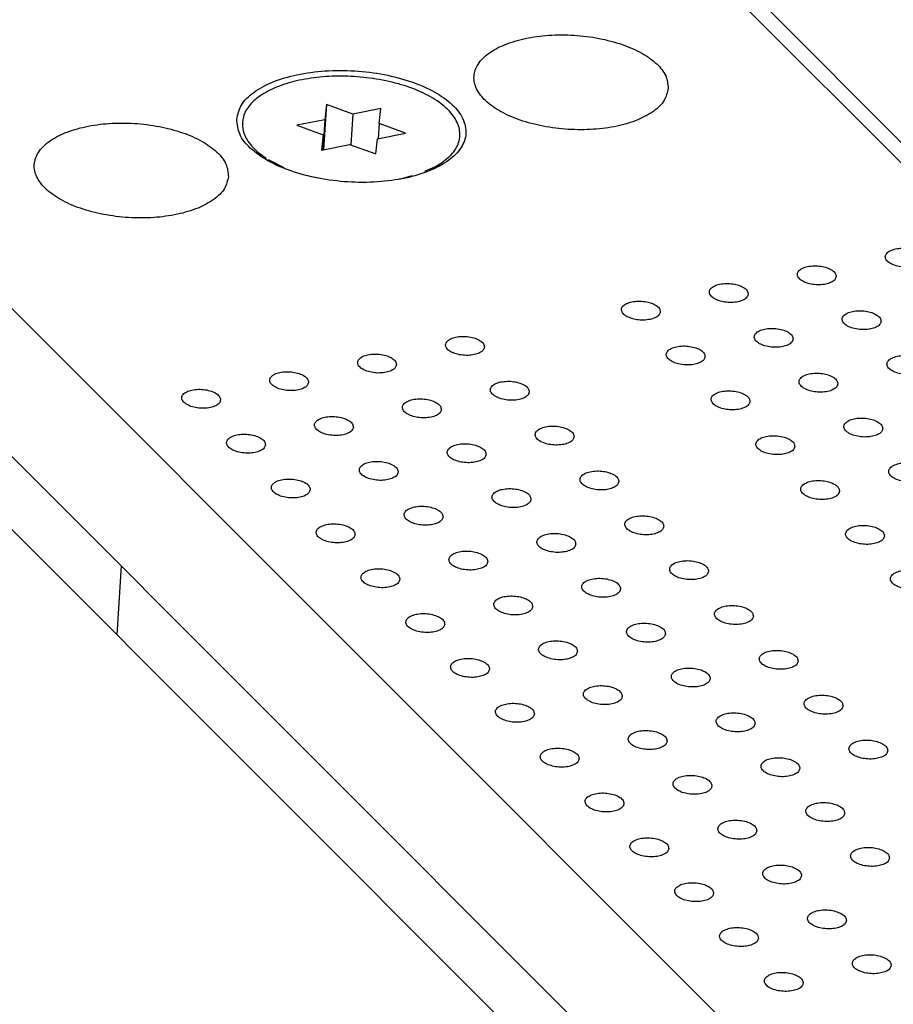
# Model space of a CAD drawing. Header units: inches. Extents: x 155 to 996, y 103 to 697.
# Tile 6 of 81: x 324 to 346, y 353 to 378. Entities that reach past the tile are written whole.
import ezdxf

# ---------------------------------------------------------------- set-up
doc = ezdxf.new("R2010")
doc.units = ezdxf.units.IN

# ---------------------------------------------------------------- blocks, each defined once
blk = doc.blocks.new('E8021-26512__5', base_point=(292.451, 341.761))
at = {"color": 7, "linetype": 'Continuous'}
for p, q in [((366.955, 353.539), (319.075, 401.465)), ((296.727, 397.216), (344.997, 348.901)), ((318.956, 371.166), (344.776, 345.321))]:
    blk.add_line(p, q, dxfattribs=at)
for points, knots in [([(340.172, 376.278), (340.16, 376.387), (340.132, 376.627), (339.864, 376.938), (339.479, 377.206), (338.974, 377.423), (338.387, 377.575), (337.752, 377.654), (337.113, 377.654), (336.512, 377.575), (335.985, 377.422), (335.566, 377.203), (335.275, 376.926), (335.149, 376.587), (335.232, 376.235), (335.487, 375.925), (335.876, 375.657), (336.38, 375.44), (336.968, 375.287), (337.602, 375.209), (338.241, 375.209), (338.842, 375.288), (339.37, 375.441), (339.785, 375.66), (340.09, 375.936), (340.146, 376.17), (340.172, 376.278)], [0, 0, 0, 0, 0.324979, 0.709403, 1.179321, 1.731737, 2.346721, 2.995084, 3.643448, 4.258432, 4.810848, 5.280766, 5.66519, 5.990169, 6.315148, 6.699572, 7.16949, 7.721906, 8.33689, 8.985253, 9.633617, 10.248601, 10.801017, 11.270935, 11.655359, 11.980338, 11.980338, 11.980338, 11.980338]), ([(329.083, 375.48), (329.098, 375.35), (329.13, 375.068), (329.447, 374.7), (329.901, 374.384), (330.497, 374.128), (331.19, 373.948), (331.939, 373.855), (332.692, 373.856), (333.403, 373.949), (334.024, 374.13), (334.519, 374.388), (334.862, 374.714), (335.011, 375.114), (334.913, 375.53), (334.612, 375.896), (334.153, 376.212), (333.558, 376.468), (332.865, 376.648), (332.117, 376.741), (331.362, 376.741), (330.653, 376.647), (330.029, 376.467), (329.54, 376.209), (329.18, 375.883), (329.114, 375.607), (329.083, 375.48)], [0, 0, 0, 0, 0.383476, 0.837095, 1.391599, 2.04345, 2.769131, 3.5342, 4.299269, 5.024949, 5.6768, 6.231304, 6.684924, 7.068399, 7.451875, 7.905495, 8.459999, 9.111849, 9.83753, 10.602599, 11.367668, 12.093349, 12.7452, 13.299703, 13.753323, 14.136799, 14.136799, 14.136799, 14.136799]), ([(328.873, 374.011), (328.861, 374.121), (328.834, 374.36), (328.565, 374.672), (328.18, 374.94), (327.675, 375.156), (327.088, 375.309), (326.454, 375.388), (325.815, 375.388), (325.213, 375.308), (324.686, 375.155), (324.267, 374.937), (323.976, 374.66), (323.85, 374.321), (323.933, 373.969), (324.188, 373.659), (324.577, 373.39), (325.081, 373.174), (325.669, 373.021), (326.303, 372.942), (326.942, 372.942), (327.543, 373.022), (328.072, 373.175), (328.486, 373.393), (328.791, 373.669), (328.847, 373.904), (328.873, 374.011)], [0, 0, 0, 0, 0.324979, 0.709403, 1.179321, 1.731737, 2.346721, 2.995084, 3.643448, 4.258432, 4.810848, 5.280766, 5.66519, 5.990169, 6.315148, 6.699572, 7.16949, 7.721906, 8.33689, 8.985253, 9.633617, 10.248601, 10.801017, 11.270935, 11.655359, 11.980338, 11.980338, 11.980338, 11.980338]), ([(346.748, 371.893), (346.743, 371.923), (346.73, 371.991), (346.634, 372.067), (346.507, 372.125), (346.348, 372.162), (346.18, 372.172), (346.019, 372.155), (345.883, 372.113), (345.785, 372.049), (345.738, 371.956), (345.773, 371.857), (345.863, 371.782), (345.992, 371.723), (346.15, 371.686), (346.318, 371.676), (346.48, 371.692), (346.613, 371.735), (346.718, 371.799), (346.739, 371.864), (346.748, 371.893)], [0, 0, 0, 0, 0.088201, 0.201564, 0.345167, 0.510862, 0.68451, 0.850206, 0.993808, 1.107172, 1.195372, 1.283573, 1.396937, 1.540539, 1.706235, 1.879883, 2.045578, 2.189181, 2.302544, 2.390745, 2.390745, 2.390745, 2.390745]), ([(344.488, 371.44), (344.483, 371.47), (344.47, 371.537), (344.374, 371.613), (344.247, 371.672), (344.089, 371.709), (343.92, 371.719), (343.759, 371.702), (343.624, 371.659), (343.525, 371.596), (343.478, 371.502), (343.513, 371.404), (343.603, 371.328), (343.732, 371.269), (343.89, 371.233), (344.059, 371.222), (344.22, 371.239), (344.353, 371.282), (344.458, 371.345), (344.479, 371.411), (344.488, 371.44)], [0, 0, 0, 0, 0.088201, 0.201564, 0.345167, 0.510862, 0.68451, 0.850206, 0.993808, 1.107172, 1.195372, 1.283573, 1.396937, 1.540539, 1.706235, 1.879883, 2.045578, 2.189181, 2.302544, 2.390745, 2.390745, 2.390745, 2.390745]), ([(342.229, 370.987), (342.223, 371.016), (342.21, 371.084), (342.114, 371.16), (341.987, 371.219), (341.829, 371.255), (341.66, 371.266), (341.499, 371.249), (341.364, 371.206), (341.265, 371.143), (341.218, 371.049), (341.253, 370.95), (341.343, 370.875), (341.472, 370.816), (341.63, 370.779), (341.799, 370.769), (341.961, 370.786), (342.094, 370.829), (342.199, 370.892), (342.219, 370.958), (342.229, 370.987)], [0, 0, 0, 0, 0.088201, 0.201564, 0.345167, 0.510862, 0.68451, 0.850206, 0.993808, 1.107172, 1.195372, 1.283573, 1.396937, 1.540539, 1.706235, 1.879883, 2.045578, 2.189181, 2.302544, 2.390745, 2.390745, 2.390745, 2.390745]), ([(339.969, 370.533), (339.963, 370.563), (339.951, 370.631), (339.854, 370.707), (339.728, 370.766), (339.569, 370.802), (339.401, 370.812), (339.239, 370.796), (339.104, 370.753), (339.005, 370.689), (338.958, 370.596), (338.993, 370.497), (339.084, 370.422), (339.213, 370.363), (339.371, 370.326), (339.539, 370.316), (339.701, 370.333), (339.834, 370.375), (339.939, 370.439), (339.96, 370.505), (339.969, 370.533)], [0, 0, 0, 0, 0.088201, 0.201564, 0.345167, 0.510862, 0.68451, 0.850206, 0.993808, 1.107172, 1.195372, 1.283573, 1.396937, 1.540539, 1.706235, 1.879883, 2.045578, 2.189181, 2.302544, 2.390745, 2.390745, 2.390745, 2.390745]), ([(345.64, 370.287), (345.635, 370.317), (345.622, 370.385), (345.526, 370.46), (345.399, 370.519), (345.24, 370.556), (345.072, 370.566), (344.911, 370.549), (344.775, 370.507), (344.676, 370.443), (344.629, 370.349), (344.665, 370.251), (344.755, 370.175), (344.884, 370.116), (345.042, 370.08), (345.21, 370.07), (345.372, 370.086), (345.505, 370.129), (345.61, 370.193), (345.631, 370.258), (345.64, 370.287)], [0, 0, 0, 0, 0.088201, 0.201564, 0.345167, 0.510862, 0.68451, 0.850206, 0.993808, 1.107172, 1.195372, 1.283573, 1.396937, 1.540539, 1.706235, 1.879883, 2.045578, 2.189181, 2.302544, 2.390745, 2.390745, 2.390745, 2.390745]), ([(343.38, 369.834), (343.375, 369.864), (343.362, 369.931), (343.266, 370.007), (343.139, 370.066), (342.98, 370.103), (342.812, 370.113), (342.651, 370.096), (342.516, 370.053), (342.417, 369.99), (342.37, 369.896), (342.405, 369.798), (342.495, 369.722), (342.624, 369.663), (342.782, 369.627), (342.95, 369.616), (343.112, 369.633), (343.245, 369.676), (343.35, 369.739), (343.371, 369.805), (343.38, 369.834)], [0, 0, 0, 0, 0.088201, 0.201564, 0.345167, 0.510862, 0.68451, 0.850206, 0.993808, 1.107172, 1.195372, 1.283573, 1.396937, 1.540539, 1.706235, 1.879883, 2.045578, 2.189181, 2.302544, 2.390745, 2.390745, 2.390745, 2.390745]), ([(335.449, 369.627), (335.444, 369.656), (335.431, 369.724), (335.335, 369.8), (335.208, 369.859), (335.049, 369.895), (334.881, 369.906), (334.72, 369.889), (334.585, 369.846), (334.486, 369.783), (334.439, 369.689), (334.474, 369.59), (334.564, 369.515), (334.693, 369.456), (334.851, 369.42), (335.019, 369.409), (335.181, 369.426), (335.314, 369.469), (335.419, 369.532), (335.44, 369.598), (335.449, 369.627)], [0, 0, 0, 0, 0.088201, 0.201564, 0.345167, 0.510862, 0.68451, 0.850206, 0.993808, 1.107172, 1.195372, 1.283573, 1.396937, 1.540539, 1.706235, 1.879883, 2.045578, 2.189181, 2.302544, 2.390745, 2.390745, 2.390745, 2.390745]), ([(341.121, 369.381), (341.115, 369.41), (341.102, 369.478), (341.006, 369.554), (340.879, 369.613), (340.721, 369.649), (340.552, 369.66), (340.391, 369.643), (340.256, 369.6), (340.157, 369.536), (340.11, 369.443), (340.145, 369.344), (340.235, 369.269), (340.364, 369.21), (340.522, 369.173), (340.691, 369.163), (340.852, 369.18), (340.986, 369.223), (341.09, 369.286), (341.111, 369.352), (341.121, 369.381)], [0, 0, 0, 0, 0.088201, 0.201564, 0.345167, 0.510862, 0.68451, 0.850206, 0.993808, 1.107172, 1.195372, 1.283573, 1.396937, 1.540539, 1.706235, 1.879883, 2.045578, 2.189181, 2.302544, 2.390745, 2.390745, 2.390745, 2.390745]), ([(333.19, 369.173), (333.184, 369.203), (333.171, 369.271), (333.075, 369.347), (332.948, 369.406), (332.79, 369.442), (332.621, 369.453), (332.46, 369.436), (332.325, 369.393), (332.226, 369.329), (332.179, 369.236), (332.214, 369.137), (332.304, 369.062), (332.433, 369.003), (332.591, 368.966), (332.76, 368.956), (332.922, 368.973), (333.055, 369.016), (333.159, 369.079), (333.18, 369.145), (333.19, 369.173)], [0, 0, 0, 0, 0.088201, 0.201564, 0.345167, 0.510862, 0.68451, 0.850206, 0.993808, 1.107172, 1.195372, 1.283573, 1.396937, 1.540539, 1.706235, 1.879883, 2.045578, 2.189181, 2.302544, 2.390745, 2.390745, 2.390745, 2.390745]), ([(346.792, 369.134), (346.786, 369.164), (346.774, 369.232), (346.677, 369.308), (346.55, 369.367), (346.392, 369.403), (346.223, 369.413), (346.062, 369.397), (345.927, 369.354), (345.828, 369.29), (345.781, 369.197), (345.816, 369.098), (345.907, 369.023), (346.036, 368.964), (346.193, 368.927), (346.362, 368.917), (346.524, 368.934), (346.657, 368.976), (346.762, 369.04), (346.783, 369.106), (346.792, 369.134)], [0, 0, 0, 0, 0.088201, 0.201564, 0.345167, 0.510862, 0.68451, 0.850206, 0.993808, 1.107172, 1.195372, 1.283573, 1.396937, 1.540539, 1.706235, 1.879883, 2.045578, 2.189181, 2.302544, 2.390745, 2.390745, 2.390745, 2.390745]), ([(330.93, 368.72), (330.924, 368.75), (330.912, 368.818), (330.815, 368.894), (330.688, 368.952), (330.53, 368.989), (330.361, 368.999), (330.2, 368.982), (330.065, 368.94), (329.966, 368.876), (329.919, 368.783), (329.954, 368.684), (330.045, 368.609), (330.174, 368.55), (330.331, 368.513), (330.5, 368.503), (330.662, 368.519), (330.795, 368.562), (330.9, 368.626), (330.921, 368.691), (330.93, 368.72)], [0, 0, 0, 0, 0.088201, 0.201564, 0.345167, 0.510862, 0.68451, 0.850206, 0.993808, 1.107172, 1.195372, 1.283573, 1.396937, 1.540539, 1.706235, 1.879883, 2.045578, 2.189181, 2.302544, 2.390745, 2.390745, 2.390745, 2.390745]), ([(344.532, 368.681), (344.526, 368.711), (344.514, 368.779), (344.417, 368.854), (344.291, 368.913), (344.132, 368.95), (343.964, 368.96), (343.802, 368.943), (343.667, 368.901), (343.568, 368.837), (343.521, 368.743), (343.557, 368.645), (343.647, 368.569), (343.776, 368.51), (343.934, 368.474), (344.102, 368.464), (344.264, 368.48), (344.397, 368.523), (344.502, 368.586), (344.523, 368.652), (344.532, 368.681)], [0, 0, 0, 0, 0.088201, 0.201564, 0.345167, 0.510862, 0.68451, 0.850206, 0.993808, 1.107172, 1.195372, 1.283573, 1.396937, 1.540539, 1.706235, 1.879883, 2.045578, 2.189181, 2.302544, 2.390745, 2.390745, 2.390745, 2.390745]), ([(336.601, 368.474), (336.595, 368.504), (336.583, 368.572), (336.486, 368.647), (336.36, 368.706), (336.201, 368.743), (336.033, 368.753), (335.872, 368.736), (335.736, 368.694), (335.637, 368.63), (335.59, 368.536), (335.626, 368.438), (335.716, 368.362), (335.845, 368.303), (336.003, 368.267), (336.171, 368.256), (336.333, 368.273), (336.466, 368.316), (336.571, 368.379), (336.592, 368.445), (336.601, 368.474)], [0, 0, 0, 0, 0.088201, 0.201564, 0.345167, 0.510862, 0.68451, 0.850206, 0.993808, 1.107172, 1.195372, 1.283573, 1.396937, 1.540539, 1.706235, 1.879883, 2.045578, 2.189181, 2.302544, 2.390745, 2.390745, 2.390745, 2.390745]), ([(328.67, 368.267), (328.664, 368.297), (328.652, 368.364), (328.555, 368.44), (328.429, 368.499), (328.27, 368.536), (328.102, 368.546), (327.941, 368.529), (327.805, 368.486), (327.706, 368.423), (327.659, 368.329), (327.695, 368.231), (327.785, 368.155), (327.914, 368.096), (328.072, 368.06), (328.24, 368.049), (328.402, 368.066), (328.535, 368.109), (328.64, 368.172), (328.661, 368.238), (328.67, 368.267)], [0, 0, 0, 0, 0.088201, 0.201564, 0.345167, 0.510862, 0.68451, 0.850206, 0.993808, 1.107172, 1.195372, 1.283573, 1.396937, 1.540539, 1.706235, 1.879883, 2.045578, 2.189181, 2.302544, 2.390745, 2.390745, 2.390745, 2.390745]), ([(342.272, 368.228), (342.267, 368.258), (342.254, 368.325), (342.158, 368.401), (342.031, 368.46), (341.872, 368.496), (341.704, 368.507), (341.543, 368.49), (341.407, 368.447), (341.309, 368.384), (341.262, 368.29), (341.297, 368.191), (341.387, 368.116), (341.516, 368.057), (341.674, 368.021), (341.842, 368.01), (342.004, 368.027), (342.137, 368.07), (342.242, 368.133), (342.263, 368.199), (342.272, 368.228)], [0, 0, 0, 0, 0.088201, 0.201564, 0.345167, 0.510862, 0.68451, 0.850206, 0.993808, 1.107172, 1.195372, 1.283573, 1.396937, 1.540539, 1.706235, 1.879883, 2.045578, 2.189181, 2.302544, 2.390745, 2.390745, 2.390745, 2.390745]), ([(334.341, 368.021), (334.336, 368.05), (334.323, 368.118), (334.227, 368.194), (334.1, 368.253), (333.941, 368.289), (333.773, 368.3), (333.612, 368.283), (333.476, 368.24), (333.378, 368.177), (333.331, 368.083), (333.366, 367.984), (333.456, 367.909), (333.585, 367.85), (333.743, 367.814), (333.911, 367.803), (334.073, 367.82), (334.206, 367.863), (334.311, 367.926), (334.332, 367.992), (334.341, 368.021)], [0, 0, 0, 0, 0.088201, 0.201564, 0.345167, 0.510862, 0.68451, 0.850206, 0.993808, 1.107172, 1.195372, 1.283573, 1.396937, 1.540539, 1.706235, 1.879883, 2.045578, 2.189181, 2.302544, 2.390745, 2.390745, 2.390745, 2.390745]), ([(332.081, 367.567), (332.076, 367.597), (332.063, 367.665), (331.967, 367.741), (331.84, 367.8), (331.682, 367.836), (331.513, 367.847), (331.352, 367.83), (331.217, 367.787), (331.118, 367.723), (331.071, 367.63), (331.106, 367.531), (331.196, 367.456), (331.325, 367.397), (331.483, 367.36), (331.652, 367.35), (331.813, 367.367), (331.946, 367.409), (332.051, 367.473), (332.072, 367.539), (332.081, 367.567)], [0, 0, 0, 0, 0.088201, 0.201564, 0.345167, 0.510862, 0.68451, 0.850206, 0.993808, 1.107172, 1.195372, 1.283573, 1.396937, 1.540539, 1.706235, 1.879883, 2.045578, 2.189181, 2.302544, 2.390745, 2.390745, 2.390745, 2.390745]), ([(345.684, 367.528), (345.678, 367.558), (345.665, 367.626), (345.569, 367.702), (345.442, 367.761), (345.284, 367.797), (345.115, 367.807), (344.954, 367.791), (344.819, 367.748), (344.72, 367.684), (344.673, 367.591), (344.708, 367.492), (344.798, 367.417), (344.927, 367.358), (345.085, 367.321), (345.254, 367.311), (345.416, 367.328), (345.549, 367.37), (345.654, 367.434), (345.674, 367.5), (345.684, 367.528)], [0, 0, 0, 0, 0.088201, 0.201564, 0.345167, 0.510862, 0.68451, 0.850206, 0.993808, 1.107172, 1.195372, 1.283573, 1.396937, 1.540539, 1.706235, 1.879883, 2.045578, 2.189181, 2.302544, 2.390745, 2.390745, 2.390745, 2.390745]), ([(337.753, 367.321), (337.747, 367.351), (337.734, 367.419), (337.638, 367.495), (337.511, 367.553), (337.353, 367.59), (337.184, 367.6), (337.023, 367.584), (336.888, 367.541), (336.789, 367.477), (336.742, 367.384), (336.777, 367.285), (336.867, 367.21), (336.996, 367.151), (337.154, 367.114), (337.323, 367.104), (337.485, 367.12), (337.618, 367.163), (337.723, 367.227), (337.744, 367.292), (337.753, 367.321)], [0, 0, 0, 0, 0.088201, 0.201564, 0.345167, 0.510862, 0.68451, 0.850206, 0.993808, 1.107172, 1.195372, 1.283573, 1.396937, 1.540539, 1.706235, 1.879883, 2.045578, 2.189181, 2.302544, 2.390745, 2.390745, 2.390745, 2.390745]), ([(329.822, 367.114), (329.816, 367.144), (329.803, 367.212), (329.707, 367.287), (329.58, 367.346), (329.422, 367.383), (329.253, 367.393), (329.092, 367.376), (328.957, 367.334), (328.858, 367.27), (328.811, 367.176), (328.846, 367.078), (328.936, 367.002), (329.066, 366.943), (329.223, 366.907), (329.392, 366.897), (329.554, 366.913), (329.687, 366.956), (329.792, 367.02), (329.813, 367.085), (329.822, 367.114)], [0, 0, 0, 0, 0.088201, 0.201564, 0.345167, 0.510862, 0.68451, 0.850206, 0.993808, 1.107172, 1.195372, 1.283573, 1.396937, 1.540539, 1.706235, 1.879883, 2.045578, 2.189181, 2.302544, 2.390745, 2.390745, 2.390745, 2.390745]), ([(343.424, 367.075), (343.418, 367.105), (343.406, 367.173), (343.309, 367.248), (343.183, 367.307), (343.024, 367.344), (342.856, 367.354), (342.694, 367.337), (342.559, 367.295), (342.46, 367.231), (342.413, 367.137), (342.448, 367.039), (342.539, 366.963), (342.668, 366.904), (342.826, 366.868), (342.994, 366.858), (343.156, 366.874), (343.289, 366.917), (343.394, 366.98), (343.415, 367.046), (343.424, 367.075)], [0, 0, 0, 0, 0.088201, 0.201564, 0.345167, 0.510862, 0.68451, 0.850206, 0.993808, 1.107172, 1.195372, 1.283573, 1.396937, 1.540539, 1.706235, 1.879883, 2.045578, 2.189181, 2.302544, 2.390745, 2.390745, 2.390745, 2.390745]), ([(335.493, 366.868), (335.487, 366.898), (335.475, 366.966), (335.378, 367.041), (335.252, 367.1), (335.093, 367.137), (334.925, 367.147), (334.763, 367.13), (334.628, 367.088), (334.529, 367.024), (334.482, 366.93), (334.517, 366.832), (334.608, 366.756), (334.737, 366.697), (334.895, 366.661), (335.063, 366.65), (335.225, 366.667), (335.358, 366.71), (335.463, 366.773), (335.484, 366.839), (335.493, 366.868)], [0, 0, 0, 0, 0.088201, 0.201564, 0.345167, 0.510862, 0.68451, 0.850206, 0.993808, 1.107172, 1.195372, 1.283573, 1.396937, 1.540539, 1.706235, 1.879883, 2.045578, 2.189181, 2.302544, 2.390745, 2.390745, 2.390745, 2.390745]), ([(333.233, 366.415), (333.228, 366.444), (333.215, 366.512), (333.119, 366.588), (332.992, 366.647), (332.833, 366.683), (332.665, 366.694), (332.504, 366.677), (332.368, 366.634), (332.27, 366.571), (332.223, 366.477), (332.258, 366.378), (332.348, 366.303), (332.477, 366.244), (332.635, 366.208), (332.803, 366.197), (332.965, 366.214), (333.098, 366.257), (333.203, 366.32), (333.224, 366.386), (333.233, 366.415)], [0, 0, 0, 0, 0.088201, 0.201564, 0.345167, 0.510862, 0.68451, 0.850206, 0.993808, 1.107172, 1.195372, 1.283573, 1.396937, 1.540539, 1.706235, 1.879883, 2.045578, 2.189181, 2.302544, 2.390745, 2.390745, 2.390745, 2.390745]), ([(338.904, 366.168), (338.899, 366.198), (338.886, 366.266), (338.79, 366.342), (338.663, 366.401), (338.504, 366.437), (338.336, 366.448), (338.175, 366.431), (338.04, 366.388), (337.941, 366.324), (337.894, 366.231), (337.929, 366.132), (338.019, 366.057), (338.148, 365.998), (338.306, 365.961), (338.474, 365.951), (338.636, 365.968), (338.769, 366.011), (338.874, 366.074), (338.895, 366.14), (338.904, 366.168)], [0, 0, 0, 0, 0.088201, 0.201564, 0.345167, 0.510862, 0.68451, 0.850206, 0.993808, 1.107172, 1.195372, 1.283573, 1.396937, 1.540539, 1.706235, 1.879883, 2.045578, 2.189181, 2.302544, 2.390745, 2.390745, 2.390745, 2.390745]), ([(346.835, 366.376), (346.83, 366.405), (346.817, 366.473), (346.721, 366.549), (346.594, 366.608), (346.435, 366.644), (346.267, 366.655), (346.106, 366.638), (345.971, 366.595), (345.872, 366.531), (345.825, 366.438), (345.86, 366.339), (345.95, 366.264), (346.079, 366.205), (346.237, 366.168), (346.405, 366.158), (346.567, 366.175), (346.7, 366.218), (346.805, 366.281), (346.826, 366.347), (346.835, 366.376)], [0, 0, 0, 0, 0.088201, 0.201564, 0.345167, 0.510862, 0.68451, 0.850206, 0.993808, 1.107172, 1.195372, 1.283573, 1.396937, 1.540539, 1.706235, 1.879883, 2.045578, 2.189181, 2.302544, 2.390745, 2.390745, 2.390745, 2.390745]), ([(330.973, 365.961), (330.968, 365.991), (330.955, 366.059), (330.859, 366.135), (330.732, 366.194), (330.573, 366.23), (330.405, 366.24), (330.244, 366.224), (330.109, 366.181), (330.01, 366.117), (329.963, 366.024), (329.998, 365.925), (330.088, 365.85), (330.217, 365.791), (330.375, 365.754), (330.543, 365.744), (330.705, 365.761), (330.838, 365.803), (330.943, 365.867), (330.964, 365.933), (330.973, 365.961)], [0, 0, 0, 0, 0.088201, 0.201564, 0.345167, 0.510862, 0.68451, 0.850206, 0.993808, 1.107172, 1.195372, 1.283573, 1.396937, 1.540539, 1.706235, 1.879883, 2.045578, 2.189181, 2.302544, 2.390745, 2.390745, 2.390745, 2.390745]), ([(344.576, 365.922), (344.57, 365.952), (344.557, 366.02), (344.461, 366.096), (344.334, 366.154), (344.176, 366.191), (344.007, 366.201), (343.846, 366.185), (343.711, 366.142), (343.612, 366.078), (343.565, 365.985), (343.6, 365.886), (343.69, 365.811), (343.819, 365.752), (343.977, 365.715), (344.146, 365.705), (344.307, 365.722), (344.441, 365.764), (344.545, 365.828), (344.566, 365.893), (344.576, 365.922)], [0, 0, 0, 0, 0.088201, 0.201564, 0.345167, 0.510862, 0.68451, 0.850206, 0.993808, 1.107172, 1.195372, 1.283573, 1.396937, 1.540539, 1.706235, 1.879883, 2.045578, 2.189181, 2.302544, 2.390745, 2.390745, 2.390745, 2.390745]), ([(336.645, 365.715), (336.639, 365.745), (336.626, 365.813), (336.53, 365.889), (336.403, 365.947), (336.245, 365.984), (336.076, 365.994), (335.915, 365.977), (335.78, 365.935), (335.681, 365.871), (335.634, 365.778), (335.669, 365.679), (335.759, 365.604), (335.888, 365.545), (336.046, 365.508), (336.215, 365.498), (336.377, 365.514), (336.51, 365.557), (336.614, 365.621), (336.635, 365.686), (336.645, 365.715)], [0, 0, 0, 0, 0.088201, 0.201564, 0.345167, 0.510862, 0.68451, 0.850206, 0.993808, 1.107172, 1.195372, 1.283573, 1.396937, 1.540539, 1.706235, 1.879883, 2.045578, 2.189181, 2.302544, 2.390745, 2.390745, 2.390745, 2.390745]), ([(334.385, 365.262), (334.379, 365.292), (334.367, 365.359), (334.27, 365.435), (334.143, 365.494), (333.985, 365.531), (333.816, 365.541), (333.655, 365.524), (333.52, 365.481), (333.421, 365.418), (333.374, 365.324), (333.409, 365.226), (333.5, 365.15), (333.629, 365.091), (333.786, 365.055), (333.955, 365.044), (334.117, 365.061), (334.25, 365.104), (334.355, 365.167), (334.376, 365.233), (334.385, 365.262)], [0, 0, 0, 0, 0.088201, 0.201564, 0.345167, 0.510862, 0.68451, 0.850206, 0.993808, 1.107172, 1.195372, 1.283573, 1.396937, 1.540539, 1.706235, 1.879883, 2.045578, 2.189181, 2.302544, 2.390745, 2.390745, 2.390745, 2.390745]), ([(340.056, 365.016), (340.05, 365.045), (340.038, 365.113), (339.941, 365.189), (339.815, 365.248), (339.656, 365.284), (339.488, 365.295), (339.327, 365.278), (339.191, 365.235), (339.092, 365.172), (339.045, 365.078), (339.081, 364.979), (339.171, 364.904), (339.3, 364.845), (339.458, 364.809), (339.626, 364.798), (339.788, 364.815), (339.921, 364.858), (340.026, 364.921), (340.047, 364.987), (340.056, 365.016)], [0, 0, 0, 0, 0.088201, 0.201564, 0.345167, 0.510862, 0.68451, 0.850206, 0.993808, 1.107172, 1.195372, 1.283573, 1.396937, 1.540539, 1.706235, 1.879883, 2.045578, 2.189181, 2.302544, 2.390745, 2.390745, 2.390745, 2.390745]), ([(332.125, 364.809), (332.119, 364.838), (332.107, 364.906), (332.01, 364.982), (331.884, 365.041), (331.725, 365.077), (331.557, 365.088), (331.396, 365.071), (331.26, 365.028), (331.161, 364.965), (331.114, 364.871), (331.15, 364.772), (331.24, 364.697), (331.369, 364.638), (331.527, 364.601), (331.695, 364.591), (331.857, 364.608), (331.99, 364.651), (332.095, 364.714), (332.116, 364.78), (332.125, 364.809)], [0, 0, 0, 0, 0.088201, 0.201564, 0.345167, 0.510862, 0.68451, 0.850206, 0.993808, 1.107172, 1.195372, 1.283573, 1.396937, 1.540539, 1.706235, 1.879883, 2.045578, 2.189181, 2.302544, 2.390745, 2.390745, 2.390745, 2.390745]), ([(345.727, 364.77), (345.722, 364.799), (345.709, 364.867), (345.613, 364.943), (345.486, 365.002), (345.327, 365.038), (345.159, 365.049), (344.998, 365.032), (344.862, 364.989), (344.764, 364.925), (344.717, 364.832), (344.752, 364.733), (344.842, 364.658), (344.971, 364.599), (345.129, 364.562), (345.297, 364.552), (345.459, 364.569), (345.592, 364.612), (345.697, 364.675), (345.718, 364.741), (345.727, 364.77)], [0, 0, 0, 0, 0.088201, 0.201564, 0.345167, 0.510862, 0.68451, 0.850206, 0.993808, 1.107172, 1.195372, 1.283573, 1.396937, 1.540539, 1.706235, 1.879883, 2.045578, 2.189181, 2.302544, 2.390745, 2.390745, 2.390745, 2.390745]), ([(337.796, 364.562), (337.791, 364.592), (337.778, 364.66), (337.682, 364.736), (337.555, 364.795), (337.396, 364.831), (337.228, 364.842), (337.067, 364.825), (336.931, 364.782), (336.833, 364.718), (336.786, 364.625), (336.821, 364.526), (336.911, 364.451), (337.04, 364.392), (337.198, 364.355), (337.366, 364.345), (337.528, 364.362), (337.661, 364.404), (337.766, 364.468), (337.787, 364.534), (337.796, 364.562)], [0, 0, 0, 0, 0.088201, 0.201564, 0.345167, 0.510862, 0.68451, 0.850206, 0.993808, 1.107172, 1.195372, 1.283573, 1.396937, 1.540539, 1.706235, 1.879883, 2.045578, 2.189181, 2.302544, 2.390745, 2.390745, 2.390745, 2.390745]), ([(335.536, 364.109), (335.531, 364.139), (335.518, 364.207), (335.422, 364.282), (335.295, 364.341), (335.137, 364.378), (334.968, 364.388), (334.807, 364.371), (334.672, 364.329), (334.573, 364.265), (334.526, 364.171), (334.561, 364.073), (334.651, 363.997), (334.78, 363.938), (334.938, 363.902), (335.107, 363.892), (335.268, 363.908), (335.401, 363.951), (335.506, 364.015), (335.527, 364.08), (335.536, 364.109)], [0, 0, 0, 0, 0.088201, 0.201564, 0.345167, 0.510862, 0.68451, 0.850206, 0.993808, 1.107172, 1.195372, 1.283573, 1.396937, 1.540539, 1.706235, 1.879883, 2.045578, 2.189181, 2.302544, 2.390745, 2.390745, 2.390745, 2.390745]), ([(333.277, 363.656), (333.271, 363.686), (333.258, 363.753), (333.162, 363.829), (333.035, 363.888), (332.877, 363.925), (332.708, 363.935), (332.547, 363.918), (332.412, 363.875), (332.313, 363.812), (332.266, 363.718), (332.301, 363.62), (332.391, 363.544), (332.52, 363.485), (332.678, 363.449), (332.847, 363.438), (333.009, 363.455), (333.142, 363.498), (333.247, 363.561), (333.268, 363.627), (333.277, 363.656)], [0, 0, 0, 0, 0.088201, 0.201564, 0.345167, 0.510862, 0.68451, 0.850206, 0.993808, 1.107172, 1.195372, 1.283573, 1.396937, 1.540539, 1.706235, 1.879883, 2.045578, 2.189181, 2.302544, 2.390745, 2.390745, 2.390745, 2.390745]), ([(341.208, 363.863), (341.202, 363.893), (341.189, 363.961), (341.093, 364.036), (340.966, 364.095), (340.808, 364.132), (340.639, 364.142), (340.478, 364.125), (340.343, 364.083), (340.244, 364.019), (340.197, 363.925), (340.232, 363.827), (340.322, 363.751), (340.451, 363.692), (340.609, 363.656), (340.778, 363.645), (340.94, 363.662), (341.073, 363.705), (341.178, 363.768), (341.199, 363.834), (341.208, 363.863)], [0, 0, 0, 0, 0.088201, 0.201564, 0.345167, 0.510862, 0.68451, 0.850206, 0.993808, 1.107172, 1.195372, 1.283573, 1.396937, 1.540539, 1.706235, 1.879883, 2.045578, 2.189181, 2.302544, 2.390745, 2.390745, 2.390745, 2.390745]), ([(338.948, 363.41), (338.942, 363.439), (338.93, 363.507), (338.833, 363.583), (338.707, 363.642), (338.548, 363.678), (338.38, 363.689), (338.218, 363.672), (338.083, 363.629), (337.984, 363.566), (337.937, 363.472), (337.972, 363.373), (338.063, 363.298), (338.192, 363.239), (338.35, 363.203), (338.518, 363.192), (338.68, 363.209), (338.813, 363.252), (338.918, 363.315), (338.939, 363.381), (338.948, 363.41)], [0, 0, 0, 0, 0.088201, 0.201564, 0.345167, 0.510862, 0.68451, 0.850206, 0.993808, 1.107172, 1.195372, 1.283573, 1.396937, 1.540539, 1.706235, 1.879883, 2.045578, 2.189181, 2.302544, 2.390745, 2.390745, 2.390745, 2.390745]), ([(346.879, 363.617), (346.873, 363.646), (346.861, 363.714), (346.764, 363.79), (346.638, 363.849), (346.479, 363.885), (346.311, 363.896), (346.149, 363.879), (346.014, 363.836), (345.915, 363.773), (345.868, 363.679), (345.903, 363.58), (345.994, 363.505), (346.123, 363.446), (346.281, 363.41), (346.449, 363.399), (346.611, 363.416), (346.744, 363.459), (346.849, 363.522), (346.87, 363.588), (346.879, 363.617)], [0, 0, 0, 0, 0.088201, 0.201564, 0.345167, 0.510862, 0.68451, 0.850206, 0.993808, 1.107172, 1.195372, 1.283573, 1.396937, 1.540539, 1.706235, 1.879883, 2.045578, 2.189181, 2.302544, 2.390745, 2.390745, 2.390745, 2.390745]), ([(336.688, 362.956), (336.683, 362.986), (336.67, 363.054), (336.574, 363.13), (336.447, 363.189), (336.288, 363.225), (336.12, 363.235), (335.959, 363.219), (335.823, 363.176), (335.725, 363.112), (335.678, 363.019), (335.713, 362.92), (335.803, 362.845), (335.932, 362.786), (336.09, 362.749), (336.258, 362.739), (336.42, 362.756), (336.553, 362.798), (336.658, 362.862), (336.679, 362.928), (336.688, 362.956)], [0, 0, 0, 0, 0.088201, 0.201564, 0.345167, 0.510862, 0.68451, 0.850206, 0.993808, 1.107172, 1.195372, 1.283573, 1.396937, 1.540539, 1.706235, 1.879883, 2.045578, 2.189181, 2.302544, 2.390745, 2.390745, 2.390745, 2.390745]), ([(342.359, 362.71), (342.354, 362.74), (342.341, 362.808), (342.245, 362.884), (342.118, 362.942), (341.959, 362.979), (341.791, 362.989), (341.63, 362.972), (341.495, 362.93), (341.396, 362.866), (341.349, 362.773), (341.384, 362.674), (341.474, 362.599), (341.603, 362.54), (341.761, 362.503), (341.929, 362.493), (342.091, 362.509), (342.224, 362.552), (342.329, 362.616), (342.35, 362.681), (342.359, 362.71)], [0, 0, 0, 0, 0.088201, 0.201564, 0.345167, 0.510862, 0.68451, 0.850206, 0.993808, 1.107172, 1.195372, 1.283573, 1.396937, 1.540539, 1.706235, 1.879883, 2.045578, 2.189181, 2.302544, 2.390745, 2.390745, 2.390745, 2.390745]), ([(334.428, 362.503), (334.423, 362.533), (334.41, 362.601), (334.314, 362.676), (334.187, 362.735), (334.028, 362.772), (333.86, 362.782), (333.699, 362.765), (333.564, 362.723), (333.465, 362.659), (333.418, 362.565), (333.453, 362.467), (333.543, 362.391), (333.672, 362.332), (333.83, 362.296), (333.998, 362.286), (334.16, 362.302), (334.293, 362.345), (334.398, 362.408), (334.419, 362.474), (334.428, 362.503)], [0, 0, 0, 0, 0.088201, 0.201564, 0.345167, 0.510862, 0.68451, 0.850206, 0.993808, 1.107172, 1.195372, 1.283573, 1.396937, 1.540539, 1.706235, 1.879883, 2.045578, 2.189181, 2.302544, 2.390745, 2.390745, 2.390745, 2.390745]), ([(340.1, 362.257), (340.094, 362.287), (340.081, 362.354), (339.985, 362.43), (339.858, 362.489), (339.7, 362.526), (339.531, 362.536), (339.37, 362.519), (339.235, 362.476), (339.136, 362.413), (339.089, 362.319), (339.124, 362.221), (339.214, 362.145), (339.343, 362.086), (339.501, 362.05), (339.67, 362.039), (339.832, 362.056), (339.965, 362.099), (340.069, 362.162), (340.09, 362.228), (340.1, 362.257)], [0, 0, 0, 0, 0.088201, 0.201564, 0.345167, 0.510862, 0.68451, 0.850206, 0.993808, 1.107172, 1.195372, 1.283573, 1.396937, 1.540539, 1.706235, 1.879883, 2.045578, 2.189181, 2.302544, 2.390745, 2.390745, 2.390745, 2.390745]), ([(337.84, 361.804), (337.834, 361.833), (337.822, 361.901), (337.725, 361.977), (337.598, 362.036), (337.44, 362.072), (337.271, 362.083), (337.11, 362.066), (336.975, 362.023), (336.876, 361.96), (336.829, 361.866), (336.864, 361.767), (336.955, 361.692), (337.084, 361.633), (337.241, 361.596), (337.41, 361.586), (337.572, 361.603), (337.705, 361.646), (337.81, 361.709), (337.831, 361.775), (337.84, 361.804)], [0, 0, 0, 0, 0.088201, 0.201564, 0.345167, 0.510862, 0.68451, 0.850206, 0.993808, 1.107172, 1.195372, 1.283573, 1.396937, 1.540539, 1.706235, 1.879883, 2.045578, 2.189181, 2.302544, 2.390745, 2.390745, 2.390745, 2.390745]), ([(335.58, 361.35), (335.574, 361.38), (335.562, 361.448), (335.465, 361.524), (335.339, 361.583), (335.18, 361.619), (335.012, 361.629), (334.851, 361.613), (334.715, 361.57), (334.616, 361.506), (334.569, 361.413), (334.605, 361.314), (334.695, 361.239), (334.824, 361.18), (334.982, 361.143), (335.15, 361.133), (335.312, 361.15), (335.445, 361.192), (335.55, 361.256), (335.571, 361.322), (335.58, 361.35)], [0, 0, 0, 0, 0.088201, 0.201564, 0.345167, 0.510862, 0.68451, 0.850206, 0.993808, 1.107172, 1.195372, 1.283573, 1.396937, 1.540539, 1.706235, 1.879883, 2.045578, 2.189181, 2.302544, 2.390745, 2.390745, 2.390745, 2.390745]), ([(343.511, 361.557), (343.505, 361.587), (343.493, 361.655), (343.396, 361.731), (343.27, 361.79), (343.111, 361.826), (342.943, 361.837), (342.782, 361.82), (342.646, 361.777), (342.547, 361.713), (342.5, 361.62), (342.536, 361.521), (342.626, 361.446), (342.755, 361.387), (342.913, 361.35), (343.081, 361.34), (343.243, 361.357), (343.376, 361.399), (343.481, 361.463), (343.502, 361.529), (343.511, 361.557)], [0, 0, 0, 0, 0.088201, 0.201564, 0.345167, 0.510862, 0.68451, 0.850206, 0.993808, 1.107172, 1.195372, 1.283573, 1.396937, 1.540539, 1.706235, 1.879883, 2.045578, 2.189181, 2.302544, 2.390745, 2.390745, 2.390745, 2.390745]), ([(341.251, 361.104), (341.246, 361.134), (341.233, 361.202), (341.137, 361.277), (341.01, 361.336), (340.851, 361.373), (340.683, 361.383), (340.522, 361.366), (340.386, 361.324), (340.288, 361.26), (340.241, 361.166), (340.276, 361.068), (340.366, 360.992), (340.495, 360.933), (340.653, 360.897), (340.821, 360.887), (340.983, 360.903), (341.116, 360.946), (341.221, 361.01), (341.242, 361.075), (341.251, 361.104)], [0, 0, 0, 0, 0.088201, 0.201564, 0.345167, 0.510862, 0.68451, 0.850206, 0.993808, 1.107172, 1.195372, 1.283573, 1.396937, 1.540539, 1.706235, 1.879883, 2.045578, 2.189181, 2.302544, 2.390745, 2.390745, 2.390745, 2.390745]), ([(338.991, 360.651), (338.986, 360.681), (338.973, 360.748), (338.877, 360.824), (338.75, 360.883), (338.592, 360.92), (338.423, 360.93), (338.262, 360.913), (338.127, 360.87), (338.028, 360.807), (337.981, 360.713), (338.016, 360.615), (338.106, 360.539), (338.235, 360.48), (338.393, 360.444), (338.562, 360.433), (338.723, 360.45), (338.856, 360.493), (338.961, 360.556), (338.982, 360.622), (338.991, 360.651)], [0, 0, 0, 0, 0.088201, 0.201564, 0.345167, 0.510862, 0.68451, 0.850206, 0.993808, 1.107172, 1.195372, 1.283573, 1.396937, 1.540539, 1.706235, 1.879883, 2.045578, 2.189181, 2.302544, 2.390745, 2.390745, 2.390745, 2.390745]), ([(344.663, 360.405), (344.657, 360.434), (344.644, 360.502), (344.548, 360.578), (344.421, 360.637), (344.263, 360.673), (344.094, 360.684), (343.933, 360.667), (343.798, 360.624), (343.699, 360.561), (343.652, 360.467), (343.687, 360.368), (343.777, 360.293), (343.906, 360.234), (344.064, 360.198), (344.233, 360.187), (344.395, 360.204), (344.528, 360.247), (344.633, 360.31), (344.654, 360.376), (344.663, 360.405)], [0, 0, 0, 0, 0.088201, 0.201564, 0.345167, 0.510862, 0.68451, 0.850206, 0.993808, 1.107172, 1.195372, 1.283573, 1.396937, 1.540539, 1.706235, 1.879883, 2.045578, 2.189181, 2.302544, 2.390745, 2.390745, 2.390745, 2.390745]), ([(336.732, 360.198), (336.726, 360.227), (336.713, 360.295), (336.617, 360.371), (336.49, 360.43), (336.332, 360.466), (336.163, 360.477), (336.002, 360.46), (335.867, 360.417), (335.768, 360.353), (335.721, 360.26), (335.756, 360.161), (335.846, 360.086), (335.975, 360.027), (336.133, 359.99), (336.302, 359.98), (336.464, 359.997), (336.597, 360.04), (336.702, 360.103), (336.723, 360.169), (336.732, 360.198)], [0, 0, 0, 0, 0.088201, 0.201564, 0.345167, 0.510862, 0.68451, 0.850206, 0.993808, 1.107172, 1.195372, 1.283573, 1.396937, 1.540539, 1.706235, 1.879883, 2.045578, 2.189181, 2.302544, 2.390745, 2.390745, 2.390745, 2.390745]), ([(342.403, 359.951), (342.397, 359.981), (342.385, 360.049), (342.288, 360.125), (342.162, 360.184), (342.003, 360.22), (341.835, 360.23), (341.673, 360.214), (341.538, 360.171), (341.439, 360.107), (341.392, 360.014), (341.427, 359.915), (341.518, 359.84), (341.647, 359.781), (341.805, 359.744), (341.973, 359.734), (342.135, 359.751), (342.268, 359.793), (342.373, 359.857), (342.394, 359.923), (342.403, 359.951)], [0, 0, 0, 0, 0.088201, 0.201564, 0.345167, 0.510862, 0.68451, 0.850206, 0.993808, 1.107172, 1.195372, 1.283573, 1.396937, 1.540539, 1.706235, 1.879883, 2.045578, 2.189181, 2.302544, 2.390745, 2.390745, 2.390745, 2.390745]), ([(340.143, 359.498), (340.138, 359.528), (340.125, 359.596), (340.029, 359.671), (339.902, 359.73), (339.743, 359.767), (339.575, 359.777), (339.414, 359.76), (339.278, 359.718), (339.18, 359.654), (339.133, 359.56), (339.168, 359.462), (339.258, 359.386), (339.387, 359.327), (339.545, 359.291), (339.713, 359.281), (339.875, 359.297), (340.008, 359.34), (340.113, 359.403), (340.134, 359.469), (340.143, 359.498)], [0, 0, 0, 0, 0.088201, 0.201564, 0.345167, 0.510862, 0.68451, 0.850206, 0.993808, 1.107172, 1.195372, 1.283573, 1.396937, 1.540539, 1.706235, 1.879883, 2.045578, 2.189181, 2.302544, 2.390745, 2.390745, 2.390745, 2.390745]), ([(345.814, 359.252), (345.809, 359.282), (345.796, 359.349), (345.7, 359.425), (345.573, 359.484), (345.414, 359.521), (345.246, 359.531), (345.085, 359.514), (344.95, 359.471), (344.851, 359.408), (344.804, 359.314), (344.839, 359.216), (344.929, 359.14), (345.058, 359.081), (345.216, 359.045), (345.384, 359.034), (345.546, 359.051), (345.679, 359.094), (345.784, 359.157), (345.805, 359.223), (345.814, 359.252)], [0, 0, 0, 0, 0.088201, 0.201564, 0.345167, 0.510862, 0.68451, 0.850206, 0.993808, 1.107172, 1.195372, 1.283573, 1.396937, 1.540539, 1.706235, 1.879883, 2.045578, 2.189181, 2.302544, 2.390745, 2.390745, 2.390745, 2.390745]), ([(337.883, 359.045), (337.878, 359.075), (337.865, 359.142), (337.769, 359.218), (337.642, 359.277), (337.483, 359.313), (337.315, 359.324), (337.154, 359.307), (337.019, 359.264), (336.92, 359.201), (336.873, 359.107), (336.908, 359.008), (336.998, 358.933), (337.127, 358.874), (337.285, 358.838), (337.453, 358.827), (337.615, 358.844), (337.748, 358.887), (337.853, 358.95), (337.874, 359.016), (337.883, 359.045)], [0, 0, 0, 0, 0.088201, 0.201564, 0.345167, 0.510862, 0.68451, 0.850206, 0.993808, 1.107172, 1.195372, 1.283573, 1.396937, 1.540539, 1.706235, 1.879883, 2.045578, 2.189181, 2.302544, 2.390745, 2.390745, 2.390745, 2.390745]), ([(343.555, 358.799), (343.549, 358.828), (343.536, 358.896), (343.44, 358.972), (343.313, 359.031), (343.155, 359.067), (342.986, 359.078), (342.825, 359.061), (342.69, 359.018), (342.591, 358.955), (342.544, 358.861), (342.579, 358.762), (342.669, 358.687), (342.798, 358.628), (342.956, 358.591), (343.125, 358.581), (343.287, 358.598), (343.42, 358.641), (343.524, 358.704), (343.545, 358.77), (343.555, 358.799)], [0, 0, 0, 0, 0.088201, 0.201564, 0.345167, 0.510862, 0.68451, 0.850206, 0.993808, 1.107172, 1.195372, 1.283573, 1.396937, 1.540539, 1.706235, 1.879883, 2.045578, 2.189181, 2.302544, 2.390745, 2.390745, 2.390745, 2.390745]), ([(341.295, 358.345), (341.289, 358.375), (341.277, 358.443), (341.18, 358.519), (341.053, 358.578), (340.895, 358.614), (340.726, 358.624), (340.565, 358.608), (340.43, 358.565), (340.331, 358.501), (340.284, 358.408), (340.319, 358.309), (340.41, 358.234), (340.539, 358.175), (340.696, 358.138), (340.865, 358.128), (341.027, 358.145), (341.16, 358.187), (341.265, 358.251), (341.286, 358.317), (341.295, 358.345)], [0, 0, 0, 0, 0.088201, 0.201564, 0.345167, 0.510862, 0.68451, 0.850206, 0.993808, 1.107172, 1.195372, 1.283573, 1.396937, 1.540539, 1.706235, 1.879883, 2.045578, 2.189181, 2.302544, 2.390745, 2.390745, 2.390745, 2.390745]), ([(339.035, 357.892), (339.029, 357.922), (339.017, 357.99), (338.92, 358.065), (338.794, 358.124), (338.635, 358.161), (338.467, 358.171), (338.306, 358.154), (338.17, 358.112), (338.071, 358.048), (338.024, 357.954), (338.06, 357.856), (338.15, 357.78), (338.279, 357.721), (338.437, 357.685), (338.605, 357.675), (338.767, 357.691), (338.9, 357.734), (339.005, 357.797), (339.026, 357.863), (339.035, 357.892)], [0, 0, 0, 0, 0.088201, 0.201564, 0.345167, 0.510862, 0.68451, 0.850206, 0.993808, 1.107172, 1.195372, 1.283573, 1.396937, 1.540539, 1.706235, 1.879883, 2.045578, 2.189181, 2.302544, 2.390745, 2.390745, 2.390745, 2.390745]), ([(344.706, 357.646), (344.701, 357.676), (344.688, 357.743), (344.592, 357.819), (344.465, 357.878), (344.306, 357.915), (344.138, 357.925), (343.977, 357.908), (343.841, 357.865), (343.743, 357.802), (343.696, 357.708), (343.731, 357.61), (343.821, 357.534), (343.95, 357.475), (344.108, 357.439), (344.276, 357.428), (344.438, 357.445), (344.571, 357.488), (344.676, 357.551), (344.697, 357.617), (344.706, 357.646)], [0, 0, 0, 0, 0.088201, 0.201564, 0.345167, 0.510862, 0.68451, 0.850206, 0.993808, 1.107172, 1.195372, 1.283573, 1.396937, 1.540539, 1.706235, 1.879883, 2.045578, 2.189181, 2.302544, 2.390745, 2.390745, 2.390745, 2.390745]), ([(342.446, 357.193), (342.441, 357.222), (342.428, 357.29), (342.332, 357.366), (342.205, 357.425), (342.047, 357.461), (341.878, 357.472), (341.717, 357.455), (341.582, 357.412), (341.483, 357.348), (341.436, 357.255), (341.471, 357.156), (341.561, 357.081), (341.69, 357.022), (341.848, 356.985), (342.017, 356.975), (342.178, 356.992), (342.311, 357.035), (342.416, 357.098), (342.437, 357.164), (342.446, 357.193)], [0, 0, 0, 0, 0.088201, 0.201564, 0.345167, 0.510862, 0.68451, 0.850206, 0.993808, 1.107172, 1.195372, 1.283573, 1.396937, 1.540539, 1.706235, 1.879883, 2.045578, 2.189181, 2.302544, 2.390745, 2.390745, 2.390745, 2.390745]), ([(340.187, 356.739), (340.181, 356.769), (340.168, 356.837), (340.072, 356.913), (339.945, 356.971), (339.787, 357.008), (339.618, 357.018), (339.457, 357.002), (339.322, 356.959), (339.223, 356.895), (339.176, 356.802), (339.211, 356.703), (339.301, 356.628), (339.43, 356.569), (339.588, 356.532), (339.757, 356.522), (339.919, 356.539), (340.052, 356.581), (340.157, 356.645), (340.178, 356.71), (340.187, 356.739)], [0, 0, 0, 0, 0.088201, 0.201564, 0.345167, 0.510862, 0.68451, 0.850206, 0.993808, 1.107172, 1.195372, 1.283573, 1.396937, 1.540539, 1.706235, 1.879883, 2.045578, 2.189181, 2.302544, 2.390745, 2.390745, 2.390745, 2.390745]), ([(345.858, 356.493), (345.852, 356.523), (345.84, 356.591), (345.743, 356.666), (345.617, 356.725), (345.458, 356.762), (345.29, 356.772), (345.128, 356.755), (344.993, 356.713), (344.894, 356.649), (344.847, 356.555), (344.882, 356.457), (344.973, 356.381), (345.102, 356.322), (345.26, 356.286), (345.428, 356.276), (345.59, 356.292), (345.723, 356.335), (345.828, 356.398), (345.849, 356.464), (345.858, 356.493)], [0, 0, 0, 0, 0.088201, 0.201564, 0.345167, 0.510862, 0.68451, 0.850206, 0.993808, 1.107172, 1.195372, 1.283573, 1.396937, 1.540539, 1.706235, 1.879883, 2.045578, 2.189181, 2.302544, 2.390745, 2.390745, 2.390745, 2.390745]), ([(343.598, 356.04), (343.593, 356.07), (343.58, 356.137), (343.484, 356.213), (343.357, 356.272), (343.198, 356.308), (343.03, 356.319), (342.869, 356.302), (342.733, 356.259), (342.635, 356.196), (342.588, 356.102), (342.623, 356.003), (342.713, 355.928), (342.842, 355.869), (343, 355.833), (343.168, 355.822), (343.33, 355.839), (343.463, 355.882), (343.568, 355.945), (343.589, 356.011), (343.598, 356.04)], [0, 0, 0, 0, 0.088201, 0.201564, 0.345167, 0.510862, 0.68451, 0.850206, 0.993808, 1.107172, 1.195372, 1.283573, 1.396937, 1.540539, 1.706235, 1.879883, 2.045578, 2.189181, 2.302544, 2.390745, 2.390745, 2.390745, 2.390745]), ([(341.338, 355.587), (341.333, 355.616), (341.32, 355.684), (341.224, 355.76), (341.097, 355.819), (340.938, 355.855), (340.77, 355.866), (340.609, 355.849), (340.474, 355.806), (340.375, 355.742), (340.328, 355.649), (340.363, 355.55), (340.453, 355.475), (340.582, 355.416), (340.74, 355.379), (340.908, 355.369), (341.07, 355.386), (341.203, 355.429), (341.308, 355.492), (341.329, 355.558), (341.338, 355.587)], [0, 0, 0, 0, 0.088201, 0.201564, 0.345167, 0.510862, 0.68451, 0.850206, 0.993808, 1.107172, 1.195372, 1.283573, 1.396937, 1.540539, 1.706235, 1.879883, 2.045578, 2.189181, 2.302544, 2.390745, 2.390745, 2.390745, 2.390745]), ([(344.75, 354.887), (344.744, 354.917), (344.732, 354.985), (344.635, 355.06), (344.508, 355.119), (344.35, 355.156), (344.181, 355.166), (344.02, 355.149), (343.885, 355.107), (343.786, 355.043), (343.739, 354.949), (343.774, 354.851), (343.865, 354.775), (343.994, 354.716), (344.151, 354.68), (344.32, 354.67), (344.482, 354.686), (344.615, 354.729), (344.72, 354.792), (344.741, 354.858), (344.75, 354.887)], [0, 0, 0, 0, 0.088201, 0.201564, 0.345167, 0.510862, 0.68451, 0.850206, 0.993808, 1.107172, 1.195372, 1.283573, 1.396937, 1.540539, 1.706235, 1.879883, 2.045578, 2.189181, 2.302544, 2.390745, 2.390745, 2.390745, 2.390745]), ([(342.49, 354.434), (342.484, 354.463), (342.472, 354.531), (342.375, 354.607), (342.249, 354.666), (342.09, 354.702), (341.922, 354.713), (341.761, 354.696), (341.625, 354.653), (341.526, 354.59), (341.479, 354.496), (341.515, 354.397), (341.605, 354.322), (341.734, 354.263), (341.892, 354.227), (342.06, 354.216), (342.222, 354.233), (342.355, 354.276), (342.46, 354.339), (342.481, 354.405), (342.49, 354.434)], [0, 0, 0, 0, 0.088201, 0.201564, 0.345167, 0.510862, 0.68451, 0.850206, 0.993808, 1.107172, 1.195372, 1.283573, 1.396937, 1.540539, 1.706235, 1.879883, 2.045578, 2.189181, 2.302544, 2.390745, 2.390745, 2.390745, 2.390745]), ([(345.901, 353.734), (345.896, 353.764), (345.883, 353.832), (345.787, 353.908), (345.66, 353.966), (345.502, 354.003), (345.333, 354.013), (345.172, 353.997), (345.037, 353.954), (344.938, 353.89), (344.891, 353.797), (344.926, 353.698), (345.016, 353.623), (345.145, 353.564), (345.303, 353.527), (345.472, 353.517), (345.633, 353.534), (345.766, 353.576), (345.871, 353.64), (345.892, 353.705), (345.901, 353.734)], [0, 0, 0, 0, 0.088201, 0.201564, 0.345167, 0.510862, 0.68451, 0.850206, 0.993808, 1.107172, 1.195372, 1.283573, 1.396937, 1.540539, 1.706235, 1.879883, 2.045578, 2.189181, 2.302544, 2.390745, 2.390745, 2.390745, 2.390745]), ([(343.642, 353.281), (343.636, 353.311), (343.623, 353.379), (343.527, 353.454), (343.4, 353.513), (343.242, 353.55), (343.073, 353.56), (342.912, 353.543), (342.777, 353.501), (342.678, 353.437), (342.631, 353.343), (342.666, 353.245), (342.756, 353.169), (342.885, 353.11), (343.043, 353.074), (343.212, 353.063), (343.374, 353.08), (343.507, 353.123), (343.612, 353.186), (343.633, 353.252), (343.642, 353.281)], [0, 0, 0, 0, 0.088201, 0.201564, 0.345167, 0.510862, 0.68451, 0.850206, 0.993808, 1.107172, 1.195372, 1.283573, 1.396937, 1.540539, 1.706235, 1.879883, 2.045578, 2.189181, 2.302544, 2.390745, 2.390745, 2.390745, 2.390745])]:
    blk.add_open_spline(points, degree=3, knots=knots, dxfattribs=at)
blk = doc.blocks.new('0515-2032_2__6', base_point=(329.199, 373.866))
at = {"color": 7, "linetype": 'Continuous'}
for p, q in [((331.388, 375.86), (331.317, 374.702)), ((331.388, 375.86), (331.346, 375.471)), ((332.065, 375.615), (331.388, 375.86)), ((332.065, 375.615), (332.016, 374.822)), ((332.784, 375.759), (332.065, 375.615)), ((332.742, 375.369), (332.784, 375.759)), ((331.346, 375.471), (330.627, 375.326)), ((330.627, 375.326), (331.304, 375.081)), ((331.346, 375.471), (331.298, 374.698)), ((332.742, 375.369), (332.718, 374.983)), ((333.419, 375.124), (332.742, 375.369)), ((331.304, 375.081), (331.262, 374.691)), ((331.304, 375.081), (331.28, 374.695)), ((332.7, 374.979), (333.419, 375.124)), ((331.262, 374.691), (331.981, 374.835)), ((331.981, 374.835), (332.658, 374.59)), ((332.658, 374.59), (332.7, 374.979)), ((329.65, 374.618), (329.714, 374.566)), ((329.65, 374.618), (329.838, 374.483)), ((329.891, 374.448), (330.291, 374.243)), ((333.921, 374.146), (334.248, 374.297)), ((334.303, 374.331), (334.117, 374.212)), ((334.248, 374.297), (334.303, 374.331)), ((333.293, 373.954), (333.602, 374.039)), ((331.017, 374.011), (331.231, 373.967)), ((332.204, 373.866), (332.353, 373.868)), ((333.261, 373.95), (333.293, 373.954))]:
    blk.add_line(p, q, dxfattribs=at)
for points, knots in [([(332.584, 376.53), (332.368, 376.554), (331.939, 376.603), (331.303, 376.584), (330.705, 376.5), (330.176, 376.348), (329.74, 376.138), (329.419, 375.877), (329.231, 375.564), (329.214, 375.218), (329.366, 374.883), (329.55, 374.711), (329.65, 374.618)], [0, 0, 0, 0, 0.650183, 1.29332, 1.903318, 2.457405, 2.939329, 3.343999, 3.684791, 4.00031, 4.343141, 4.750877, 4.750877, 4.750877, 4.750877]), ([(334.303, 374.331), (334.42, 374.416), (334.635, 374.573), (334.827, 374.915), (334.822, 375.289), (334.624, 375.638), (334.278, 375.945), (333.804, 376.206), (333.227, 376.413), (332.804, 376.49), (332.584, 376.53)], [0, 0, 0, 0, 0.431696, 0.791788, 1.128458, 1.504418, 1.95928, 2.50166, 3.1198, 3.790193, 3.790193, 3.790193, 3.790193])]:
    blk.add_open_spline(points, degree=3, knots=knots, dxfattribs=at)
blk = doc.blocks.new('p35__7', base_point=(326.003, 347.745))
at = {"color": 7, "linetype": 'Continuous'}
for p, q in [((326.112, 364.003), (326.003, 362.235)), ((339.421, 349.179), (339.437, 349.445)), ((339.437, 349.445), (339.438, 349.446)), ((340.517, 348.365), (339.437, 349.445)), ((340.518, 348.365), (339.438, 349.446)), ((339.421, 349.179), (340.5, 348.099)), ((339.404, 348.913), (339.399, 348.826)), ((340.484, 347.833), (339.404, 348.913)), ((339.404, 348.913), (339.405, 348.913)), ((340.485, 347.833), (339.405, 348.913)), ((340.517, 348.365), (340.5, 348.099)), ((340.518, 348.365), (340.502, 348.099)), ((340.517, 348.365), (340.518, 348.365)), ((340.5, 348.099), (340.502, 348.099)), ((340.484, 347.833), (340.479, 347.746)), ((340.485, 347.833), (340.48, 347.745)), ((340.484, 347.833), (340.485, 347.833))]:
    blk.add_line(p, q, dxfattribs=at)
blk = doc.blocks.new('1250-3783_3_1_1_2_1__8', base_point=(326.003, 347.745))
blk.add_blockref('p35__7', (326.003, 347.745))
blk = doc.blocks.new('E8021-66412_MUXIP01', base_point=(292.451, 341.761))
for name, p in [('E8021-26512__5', (292.451, 341.761)), ('0515-2032_2__6', (329.199, 373.866)), ('1250-3783_3_1_1_2_1__8', (326.003, 347.745))]:
    blk.add_blockref(name, p)
blk = doc.blocks.new('E8021-26512__11', base_point=(315.146, 346.293))
at = {"color": 7, "linetype": 'Continuous'}
blk.add_line((319.325, 401.749), (367.595, 353.434), dxfattribs=at)
blk = doc.blocks.new('E8021-66412_MUXIP01_1', base_point=(315.146, 346.293))
blk.add_blockref('E8021-26512__11', (315.146, 346.293))
blk = doc.blocks.new('E8021-24140', base_point=(199.013, 250.256))
at = {"color": 7, "linetype": 'Continuous'}
blk.add_line((283.592, 404.686), (353.417, 334.794), dxfattribs=at)
blk = doc.blocks.new('E8021-64140', base_point=(199.013, 250.256))
blk.add_blockref('E8021-24140', (199.013, 250.256))
blk = doc.blocks.new('E8021-96540__50', base_point=(199.013, 250.256))
for name, p in [('E8021-64140', (199.013, 250.256)), ('E8021-66412_MUXIP01_1', (315.146, 346.293)), ('E8021-66412_MUXIP01', (292.451, 341.761))]:
    blk.add_blockref(name, p)
blk = doc.blocks.new('Gen1', base_point=(572.3, 417.2))
blk.add_blockref('E8021-96540__50', (199.013, 250.256))

msp = doc.modelspace()

# ---------------------------------------------------------------- block references
msp.add_blockref('Gen1', (572.3, 417.2))

doc.saveas('drawing.dxf')
